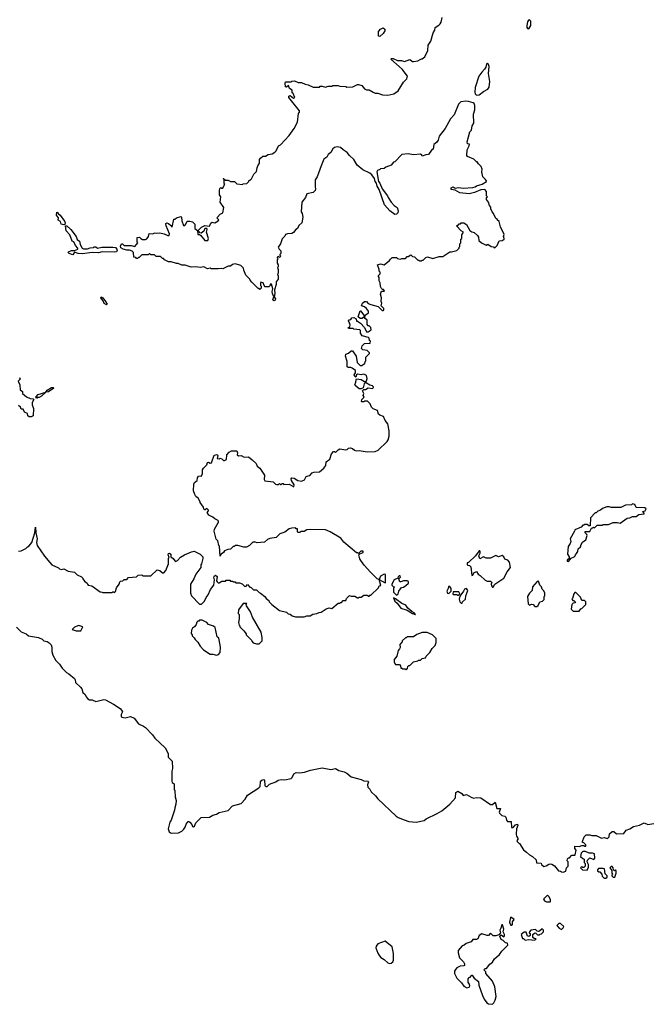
# Model space of a CAD drawing. Extents: x 2293878 to 2522763, y 823964 to 1006972.
# Tile 42 of 256: x 2399547 to 2406644, y 872898 to 884001. Entities that reach past the tile are written whole.
import ezdxf

# ---------------------------------------------------------------- set-up
doc = ezdxf.new("R2010")
doc.units = 0

msp = doc.modelspace()

# ---------------------------------------------------------------- linework, layer by layer
at = {"layer": '0CON20XD'}
for points in [[(2403605, 882310), (2403581, 882299), (2403574, 882285), (2403591, 882175), (2403606, 882156), (2403632, 882092), (2403693, 882015), (2403700, 881995), (2403735, 881942), (2403770, 881905), (2403802, 881882), (2403812, 881845), (2403808, 881825), (2403795, 881808), (2403777, 881803), (2403718, 881845), (2403658, 881915), (2403600, 882085), (2403575, 882122), (2403568, 882158), (2403555, 882178), (2403545, 882212), (2403515, 882252), (2403495, 882272), (2403415, 882308), (2403351, 882361), (2403313, 882425), (2403265, 882468), (2403240, 882505), (2403193, 882533), (2403165, 882559), (2403124, 882566), (2403095, 882559), (2403077, 882545), (2403056, 882505), (2403025, 882480), (2403008, 882452), (2402975, 882427), (2402946, 882354), (2402900, 882230), (2402876, 882195), (2402876, 882115), (2402882, 882095), (2402878, 882075), (2402855, 882052), (2402784, 882036), (2402768, 881995), (2402728, 881945), (2402718, 881835), (2402732, 881815), (2402738, 881775), (2402728, 881712), (2402695, 881680), (2402680, 881645), (2402660, 881635), (2402635, 881600), (2402615, 881590), (2402565, 881588), (2402545, 881580), (2402535, 881560), (2402505, 881530), (2402488, 881475), (2402462, 881435), (2402470, 881415), (2402490, 881395), (2402490, 881365), (2402480, 881355), (2402480, 881345), (2402490, 881335), (2402475, 881320), (2402465, 881330), (2402450, 881325), (2402450, 881315), (2402460, 881305), (2402450, 881295), (2402450, 881255), (2402460, 881235), (2402460, 881215), (2402452, 881205), (2402460, 881185), (2402460, 881145), (2402453, 881125), (2402460, 881115), (2402460, 881075), (2402438, 881045), (2402438, 881015), (2402420, 880955), (2402424, 880915), (2402416, 880876), (2402431, 880855), (2402425, 880837), (2402411, 880831), (2402402, 880842), (2402410, 880875), (2402397, 880913), (2402393, 880935), (2402400, 880965), (2402385, 881020), (2402372, 881018), (2402370, 881005), (2402355, 880990), (2402315, 880990), (2402302, 881002), (2402290, 881035), (2402265, 881040), (2402260, 881035), (2402260, 881005), (2402270, 880995), (2402270, 880975), (2402255, 880960), (2402245, 880970), (2402235, 880970), (2402162, 881042), (2402143, 881063), (2402140, 881075), (2402095, 881120), (2402072, 881178), (2402068, 881198), (2402038, 881228), (2401975, 881248), (2401945, 881240), (2401925, 881220), (2401895, 881220), (2401835, 881192), (2401827, 881197), (2401785, 881190), (2401705, 881192), (2401695, 881198), (2401665, 881192), (2401624, 881214), (2401585, 881206), (2401525, 881213), (2401481, 881211), (2401412, 881232), (2401374, 881234), (2401335, 881250), (2401315, 881250), (2401255, 881270), (2401225, 881272), (2401180, 881295), (2401168, 881308), (2401155, 881310), (2401135, 881330), (2401085, 881330), (2401065, 881350), (2401025, 881350), (2401015, 881360), (2401005, 881360), (2400995, 881350), (2400925, 881350), (2400895, 881320), (2400885, 881320), (2400875, 881310), (2400865, 881310), (2400855, 881320), (2400832, 881322), (2400830, 881375), (2400815, 881392), (2400785, 881403), (2400755, 881402), (2400715, 881412), (2400688, 881428), (2400682, 881448), (2400695, 881473), (2400705, 881472), (2400725, 881453), (2400805, 881454), (2400845, 881444), (2400880, 881485), (2400870, 881495), (2400870, 881545), (2400898, 881548), (2400912, 881532), (2400932, 881522), (2400965, 881522), (2400979, 881531), (2400998, 881555), (2401005, 881590), (2401045, 881588), (2401075, 881598), (2401085, 881592), (2401125, 881598), (2401176, 881586), (2401215, 881568), (2401232, 881568), (2401236, 881585), (2401197, 881675), (2401196, 881704), (2401205, 881710), (2401223, 881703), (2401252, 881682), (2401260, 881665), (2401267, 881663), (2401285, 881750), (2401295, 881750), (2401313, 881767), (2401365, 881780), (2401370, 881775), (2401373, 881733), (2401395, 881680), (2401408, 881682), (2401420, 881695), (2401435, 881730), (2401465, 881730), (2401495, 881720), (2401520, 881695), (2401520, 881645), (2401550, 881625), (2401555, 881580), (2401575, 881580), (2401585, 881573), (2401635, 881513), (2401667, 881513), (2401676, 881535), (2401652, 881605), (2401662, 881635), (2401657, 881647), (2401633, 881647), (2401623, 881615), (2401593, 881593), (2401577, 881597), (2401560, 881625), (2401595, 881663), (2401635, 881680), (2401685, 881672), (2401700, 881705), (2401715, 881718), (2401745, 881712), (2401785, 881732), (2401790, 881745), (2401773, 881763), (2401778, 881775), (2401805, 881807), (2401838, 881825), (2401847, 881883), (2401806, 881945), (2401813, 882003), (2401800, 882025), (2401798, 882075), (2401803, 882097), (2401815, 882110), (2401825, 882100), (2401838, 882102), (2401850, 882135), (2401860, 882145), (2401850, 882155), (2401850, 882200), (2401840, 882205), (2401845, 882210), (2401865, 882190), (2401895, 882192), (2401925, 882178), (2401967, 882177), (2401995, 882150), (2402058, 882142), (2402065, 882150), (2402107, 882153), (2402130, 882175), (2402135, 882190), (2402145, 882190), (2402160, 882205), (2402185, 882260), (2402215, 882290), (2402225, 882330), (2402230, 882355), (2402250, 882385), (2402250, 882425), (2402262, 882438), (2402288, 882462), (2402317, 882463), (2402348, 882482), (2402392, 882488), (2402423, 882507), (2402437, 882523), (2402463, 882577), (2402485, 882590), (2402583, 882695), (2402640, 882775), (2402677, 882845), (2402688, 882942), (2402702, 882958), (2402702, 882975), (2402580, 883125), (2402582, 883138), (2402596, 883146), (2402635, 883118), (2402648, 883125), (2402628, 883168), (2402620, 883175), (2402618, 883205), (2402590, 883225), (2402578, 883258), (2402555, 883240), (2402542, 883245), (2402539, 883285), (2402545, 883300), (2402605, 883300), (2402615, 883308), (2402645, 883310), (2402685, 883292), (2402722, 883292), (2402763, 883273), (2402797, 883267), (2402855, 883240), (2402925, 883240), (2402935, 883250), (2402955, 883252), (2402995, 883240), (2403025, 883250), (2403065, 883250), (2403075, 883258), (2403135, 883258), (2403155, 883250), (2403225, 883248), (2403235, 883242), (2403303, 883243), (2403355, 883272), (2403365, 883272), (2403405, 883258), (2403435, 883222), (2403455, 883212), (2403485, 883212), (2403530, 883185), (2403554, 883174), (2403585, 883172), (2403635, 883153), (2403695, 883150), (2403766, 883164), (2403815, 883200), (2403874, 883296), (2403912, 883335), (2403917, 883365), (2403860, 883445), (2403730, 883555), (2403738, 883562), (2403758, 883562), (2403805, 883540), (2403850, 883540), (2403885, 883530), (2403945, 883552), (2403975, 883528), (2403985, 883528), (2404035, 883537), (2404075, 883560), (2404085, 883560), (2404115, 883583), (2404147, 883655), (2404151, 883715), (2404180, 883760), (2404208, 883852), (2404226, 883885), (2404231, 883915), (2404272, 883938), (2404288, 883955), (2404298, 883975), (2404308, 884025)], [(2405285, 883900), (2405310, 883935), (2405308, 883985), (2405295, 884000), (2405284, 883996), (2405273, 883977), (2405262, 883935), (2405263, 883913), (2405272, 883902), (2405285, 883900)], [(2403605, 883810), (2403592, 883815), (2403593, 883867), (2403614, 883896), (2403645, 883908), (2403664, 883894), (2403664, 883875), (2403644, 883846), (2403605, 883810)], [(2404695, 883150), (2404725, 883153), (2404775, 883192), (2404823, 883217), (2404839, 883241), (2404847, 883305), (2404830, 883395), (2404838, 883475), (2404830, 883495), (2404817, 883507), (2404810, 883505), (2404800, 883465), (2404787, 883443), (2404755, 883410), (2404724, 883366), (2404683, 883235), (2404678, 883185), (2404681, 883165), (2404695, 883150)], [(2403394, 877904), (2403382, 877922), (2403370, 877965), (2403382, 877978), (2403418, 877992), (2403418, 878008), (2403392, 878008), (2403365, 877980), (2403355, 877990), (2403345, 877990), (2403200, 878110), (2403168, 878155), (2403047, 878227), (2402995, 878250), (2402825, 878252), (2402783, 878247), (2402755, 878230), (2402715, 878230), (2402705, 878220), (2402685, 878220), (2402680, 878225), (2402678, 878258), (2402665, 878260), (2402655, 878270), (2402615, 878268), (2402585, 878258), (2402537, 878223), (2402480, 878205), (2402437, 878163), (2402365, 878152), (2402341, 878139), (2402305, 878108), (2402225, 878102), (2402205, 878110), (2402175, 878110), (2402139, 878071), (2402105, 878052), (2402075, 878052), (2402005, 878070), (2401975, 878070), (2401965, 878060), (2401955, 878060), (2401925, 878030), (2401893, 878027), (2401857, 878013), (2401846, 877994), (2401818, 877972), (2401805, 877950), (2401800, 878065), (2401793, 878073), (2401780, 878125), (2401763, 878143), (2401740, 878235), (2401742, 878255), (2401787, 878333), (2401787, 878345), (2401778, 878358), (2401745, 878372), (2401725, 878392), (2401678, 878415), (2401660, 878445), (2401677, 878463), (2401675, 878470), (2401655, 878490), (2401638, 878472), (2401632, 878472), (2401623, 878483), (2401620, 878505), (2401580, 878555), (2401580, 878565), (2401558, 878605), (2401532, 878625), (2401522, 878645), (2401507, 878687), (2401510, 878765), (2401517, 878783), (2401547, 878803), (2401550, 878835), (2401562, 878855), (2401588, 878858), (2401598, 878852), (2401608, 878885), (2401608, 878925), (2401618, 878945), (2401658, 878982), (2401664, 879006), (2401675, 879010), (2401695, 879000), (2401708, 879002), (2401738, 879092), (2401768, 879098), (2401780, 879085), (2401772, 879052), (2401795, 879050), (2401807, 879057), (2401825, 879050), (2401845, 879030), (2401855, 879030), (2401877, 879043), (2401880, 879095), (2401910, 879125), (2401935, 879140), (2401995, 879140), (2402002, 879115), (2402000, 879095), (2402012, 879082), (2402045, 879088), (2402077, 879067), (2402125, 879070), (2402169, 879039), (2402212, 878995), (2402223, 878965), (2402252, 878945), (2402306, 878866), (2402302, 878815), (2402312, 878802), (2402405, 878790), (2402430, 878765), (2402445, 878760), (2402465, 878760), (2402475, 878770), (2402485, 878760), (2402495, 878760), (2402505, 878770), (2402515, 878770), (2402525, 878760), (2402585, 878762), (2402637, 878733), (2402642, 878755), (2402611, 878805), (2402607, 878825), (2402614, 878836), (2402641, 878831), (2402683, 878803), (2402725, 878798), (2402758, 878812), (2402775, 878850), (2402798, 878858), (2402818, 878862), (2402845, 878890), (2402863, 878897), (2402925, 878902), (2402976, 878944), (2402997, 878973), (2403002, 879015), (2403042, 879045), (2403063, 879107), (2403085, 879130), (2403095, 879130), (2403105, 879120), (2403135, 879150), (2403155, 879160), (2403225, 879150), (2403237, 879153), (2403255, 879170), (2403275, 879172), (2403297, 879167), (2403320, 879145), (2403338, 879138), (2403375, 879142), (2403465, 879128), (2403555, 879133), (2403588, 879145), (2403688, 879245), (2403700, 879265), (2403710, 879305), (2403710, 879365), (2403698, 879445), (2403665, 879480), (2403648, 879525), (2403605, 879540), (2403593, 879553), (2403580, 879595), (2403532, 879612), (2403512, 879632), (2403498, 879668), (2403468, 879698), (2403435, 879700), (2403427, 879693), (2403405, 879690), (2403400, 879695), (2403402, 879718), (2403430, 879745), (2403420, 879765), (2403428, 879785), (2403410, 879815), (2403425, 879830), (2403445, 879832), (2403475, 879849), (2403525, 879843), (2403536, 879854), (2403533, 879865), (2403525, 879873), (2403495, 879880), (2403445, 879910), (2403430, 879895), (2403420, 879850), (2403395, 879838), (2403375, 879837), (2403327, 879875), (2403323, 879885), (2403337, 879915), (2403338, 879938), (2403345, 879950), (2403395, 879943), (2403435, 879920), (2403445, 879920), (2403455, 879930), (2403463, 879955), (2403457, 879987), (2403425, 880004), (2403395, 879997), (2403356, 880004), (2403343, 879997), (2403335, 879970), (2403325, 879978), (2403318, 879995), (2403332, 880018), (2403332, 880045), (2403295, 880070), (2403278, 880078), (2403248, 880078), (2403240, 880085), (2403240, 880145), (2403218, 880205), (2403225, 880228), (2403255, 880242), (2403283, 880267), (2403297, 880267), (2403338, 880205), (2403350, 880135), (2403385, 880100), (2403405, 880100), (2403422, 880118), (2403438, 880122), (2403440, 880145), (2403450, 880155), (2403450, 880195), (2403490, 880235), (2403490, 880245), (2403465, 880270), (2403415, 880280), (2403400, 880295), (2403408, 880325), (2403435, 880350), (2403498, 880352), (2403500, 880375), (2403490, 880385), (2403485, 880410), (2403477, 880417), (2403407, 880437), (2403388, 880465), (2403390, 880495), (2403382, 880502), (2403315, 880510), (2403305, 880520), (2403255, 880520), (2403250, 880525), (2403268, 880542), (2403272, 880555), (2403270, 880575), (2403260, 880585), (2403253, 880607), (2403262, 880618), (2403278, 880622), (2403292, 880638), (2403315, 880642), (2403338, 880628), (2403342, 880602), (2403355, 880600), (2403389, 880579), (2403435, 880530), (2403455, 880480), (2403475, 880480), (2403510, 880505), (2403505, 880530), (2403485, 880550), (2403475, 880550), (2403462, 880562), (2403462, 880612), (2403440, 880630), (2403430, 880650), (2403408, 880632), (2403395, 880630), (2403383, 880633), (2403362, 880652), (2403383, 880717), (2403388, 880718), (2403428, 880668), (2403430, 880650), (2403440, 880655), (2403442, 880668), (2403480, 880695), (2403478, 880715), (2403458, 880745), (2403435, 880763), (2403400, 880775), (2403410, 880805), (2403435, 880823), (2403455, 880822), (2403475, 880802), (2403505, 880788), (2403587, 880767), (2403632, 880722), (2403645, 880720), (2403650, 880725), (2403650, 880745), (2403620, 880775), (2403630, 880805), (2403620, 880825), (2403626, 880864), (2403614, 880905), (2403625, 880940), (2403655, 880940), (2403660, 880945), (2403648, 880958), (2403635, 880960), (2403625, 880970), (2403614, 880994), (2403612, 881032), (2403600, 881055), (2403600, 881095), (2403590, 881105), (2403592, 881118), (2403610, 881135), (2403610, 881155), (2403600, 881165), (2403600, 881185), (2403582, 881238), (2403615, 881247), (2403655, 881238), (2403716, 881284), (2403725, 881300), (2403745, 881318), (2403795, 881320), (2403805, 881310), (2403835, 881300), (2403855, 881310), (2403895, 881310), (2403915, 881330), (2403925, 881330), (2403955, 881350), (2403975, 881330), (2403998, 881328), (2404035, 881290), (2404045, 881290), (2404055, 881280), (2404075, 881280), (2404085, 881290), (2404095, 881290), (2404125, 881320), (2404145, 881328), (2404205, 881308), (2404275, 881330), (2404315, 881330), (2404395, 881382), (2404415, 881382), (2404475, 881400), (2404500, 881425), (2404500, 881435), (2404510, 881445), (2404510, 881475), (2404520, 881485), (2404520, 881525), (2404530, 881535), (2404530, 881575), (2404550, 881605), (2404525, 881620), (2404470, 881675), (2404475, 881680), (2404485, 881680), (2404502, 881698), (2404515, 881700), (2404525, 881710), (2404555, 881710), (2404585, 881690), (2404622, 881625), (2404645, 881608), (2404671, 881601), (2404706, 881566), (2404717, 881547), (2404723, 881513), (2404754, 881484), (2404805, 881460), (2404825, 881468), (2404863, 881443), (2404888, 881438), (2404895, 881430), (2404908, 881432), (2404930, 881455), (2404952, 881508), (2404985, 881510), (2404995, 881520), (2405008, 881522), (2405010, 881535), (2405002, 881555), (2405007, 881577), (2404968, 881665), (2404950, 881725), (2404930, 881745), (2404930, 881755), (2404915, 881760), (2404887, 881817), (2404873, 881833), (2404858, 881868), (2404857, 881887), (2404842, 881905), (2404830, 881945), (2404810, 881975), (2404810, 881995), (2404820, 882005), (2404810, 882015), (2404810, 882065), (2404790, 882085), (2404745, 882081), (2404675, 882052), (2404615, 882036), (2404508, 882048), (2404455, 882080), (2404410, 882085), (2404412, 882105), (2404435, 882116), (2404455, 882100), (2404495, 882109), (2404545, 882103), (2404655, 882108), (2404680, 882115), (2404695, 882128), (2404760, 882145), (2404810, 882175), (2404810, 882185), (2404799, 882199), (2404768, 882228), (2404758, 882285), (2404760, 882315), (2404750, 882345), (2404720, 882375), (2404705, 882400), (2404695, 882400), (2404667, 882427), (2404595, 882460), (2404588, 882468), (2404592, 882535), (2404615, 882580), (2404617, 882597), (2404595, 882600), (2404591, 882625), (2404622, 882735), (2404639, 882755), (2404646, 882805), (2404666, 882835), (2404661, 882935), (2404676, 882985), (2404678, 883035), (2404670, 883055), (2404658, 883065), (2404605, 883079), (2404575, 883082), (2404520, 883075), (2404495, 883048), (2404445, 882928), (2404402, 882885), (2404342, 882775), (2404275, 882688), (2404266, 882644), (2404245, 882618), (2404216, 882595), (2404208, 882542), (2404190, 882530), (2404155, 882480), (2404125, 882477), (2404085, 882462), (2404080, 882475), (2404065, 882486), (2403985, 882476), (2403925, 882489), (2403855, 882482), (2403775, 882400), (2403760, 882395), (2403735, 882362), (2403673, 882337), (2403655, 882322), (2403615, 882318), (2403605, 882310)], [(2400043, 881687), (2400016, 881696), (2400007, 881727), (2399982, 881742), (2399986, 881766), (2399961, 881795), (2399965, 881830), (2399976, 881826), (2399980, 881815), (2400004, 881795), (2400051, 881731), (2400061, 881711), (2400055, 881690), (2400043, 881687)], [(2400145, 881348), (2400103, 881365), (2400093, 881375), (2400097, 881385), (2400132, 881398), (2400165, 881398), (2400202, 881415), (2400202, 881425), (2400176, 881456), (2400158, 881495), (2400140, 881505), (2400112, 881575), (2400071, 881621), (2400062, 881678), (2400080, 881675), (2400124, 881634), (2400182, 881555), (2400194, 881524), (2400220, 881505), (2400228, 881465), (2400251, 881425), (2400265, 881416), (2400313, 881417), (2400341, 881429), (2400377, 881433), (2400385, 881440), (2400405, 881440), (2400424, 881424), (2400474, 881436), (2400595, 881437), (2400625, 881431), (2400642, 881415), (2400646, 881404), (2400638, 881382), (2400615, 881378), (2400475, 881384), (2400435, 881371), (2400365, 881374), (2400255, 881362), (2400205, 881366), (2400165, 881380), (2400145, 881348)], [(2400525, 880784), (2400500, 880800), (2400489, 880829), (2400462, 880865), (2400464, 880876), (2400485, 880864), (2400515, 880825), (2400532, 880795), (2400525, 880784)], [(2399545, 879968), (2399552, 879948), (2399530, 879925), (2399548, 879885), (2399552, 879822), (2399565, 879820), (2399578, 879808), (2399580, 879785), (2399625, 879748), (2399665, 879730), (2399697, 879727), (2399708, 879718), (2399688, 879685), (2399688, 879658), (2399702, 879615), (2399700, 879535), (2399675, 879522), (2399653, 879523), (2399640, 879535), (2399635, 879560), (2399600, 879575), (2399585, 879610), (2399565, 879610), (2399555, 879630), (2399532, 879652)], [(2399735, 879730), (2399730, 879745), (2399756, 879774), (2399840, 879800), (2399858, 879825), (2399905, 879852), (2399925, 879852), (2399932, 879845), (2399870, 879805), (2399840, 879800), (2399794, 879756), (2399765, 879740), (2399745, 879740), (2399735, 879730)], [(2405735, 877890), (2405762, 877928), (2405798, 877942), (2405810, 877955), (2405812, 877968), (2405825, 877980), (2405838, 878005), (2405842, 878035), (2405868, 878055), (2405876, 878084), (2405892, 878108), (2405927, 878135), (2405942, 878185), (2405940, 878195), (2405920, 878215), (2405922, 878228), (2405975, 878230), (2405992, 878268), (2406005, 878270), (2406015, 878280), (2406025, 878270), (2406055, 878300), (2406115, 878300), (2406125, 878310), (2406185, 878310), (2406235, 878330), (2406285, 878330), (2406315, 878322), (2406395, 878380), (2406426, 878384), (2406455, 878398), (2406495, 878400), (2406525, 878422), (2406585, 878430), (2406588, 878438), (2406570, 878455), (2406598, 878462), (2406610, 878485), (2406595, 878498), (2406495, 878500), (2406480, 878535), (2406455, 878540), (2406445, 878530), (2406375, 878528), (2406325, 878500), (2406215, 878500), (2406195, 878508), (2406165, 878508), (2406115, 878490), (2406095, 878470), (2406065, 878460), (2406045, 878440), (2406035, 878440), (2405980, 878385), (2405978, 878292), (2405962, 878292), (2405945, 878310), (2405915, 878310), (2405905, 878300), (2405895, 878300), (2405875, 878280), (2405805, 878250), (2405802, 878235), (2405754, 878146), (2405758, 878115), (2405752, 878095), (2405731, 878059), (2405723, 877975), (2405740, 877945), (2405740, 877925), (2405720, 877905), (2405720, 877895), (2405735, 877890)], [(2399535, 878008), (2399565, 878012), (2399615, 878038), (2399635, 878058), (2399655, 878068), (2399684, 878105), (2399718, 878215), (2399725, 878280), (2399729, 878215), (2399743, 878145), (2399738, 878105), (2399742, 878072), (2399825, 877952), (2399885, 877880), (2399910, 877855), (2399985, 877820), (2399995, 877810), (2400015, 877802), (2400045, 877808), (2400093, 877783), (2400165, 877770), (2400195, 877740), (2400245, 877720), (2400260, 877705), (2400260, 877695), (2400278, 877668), (2400308, 877648), (2400310, 877635), (2400320, 877625), (2400360, 877615), (2400455, 877550), (2400477, 877547), (2400485, 877540), (2400585, 877540), (2400595, 877550), (2400605, 877550), (2400615, 877540), (2400627, 877553), (2400638, 877595), (2400670, 877635), (2400675, 877660), (2400685, 877670), (2400708, 877672), (2400723, 877687), (2400755, 877690), (2400775, 877710), (2400865, 877720), (2400882, 877738), (2400925, 877740), (2400935, 877730), (2401025, 877730), (2401095, 877798), (2401125, 877788), (2401155, 877762), (2401170, 877765), (2401195, 877790), (2401226, 877864), (2401226, 877924), (2401233, 877935), (2401220, 877965), (2401225, 877980), (2401235, 877984), (2401250, 877975), (2401250, 877945), (2401276, 877926), (2401295, 877898), (2401305, 877892), (2401326, 877904), (2401361, 877939), (2401405, 877968), (2401485, 878002), (2401515, 878007), (2401580, 877975), (2401610, 877945), (2401610, 877925), (2401597, 877863), (2401590, 877855), (2401590, 877825), (2401533, 877747), (2401510, 877695), (2401473, 877637), (2401472, 877535), (2401482, 877505), (2401575, 877410), (2401595, 877410), (2401630, 877445), (2401648, 877485), (2401672, 877515), (2401698, 877575), (2401736, 877624), (2401741, 877685), (2401736, 877715), (2401741, 877729), (2401755, 877738), (2401771, 877721), (2401764, 877674), (2401771, 877661), (2401785, 877652), (2401795, 877650), (2401825, 877670), (2401865, 877670), (2401875, 877680), (2401915, 877680), (2401925, 877670), (2401945, 877670), (2401953, 877663), (2401975, 877660), (2401985, 877650), (2402025, 877650), (2402055, 877640), (2402085, 877610), (2402098, 877612), (2402115, 877630), (2402142, 877602), (2402158, 877598), (2402182, 877572), (2402215, 877570), (2402245, 877540), (2402260, 877535), (2402310, 877495), (2402324, 877474), (2402355, 877450), (2402360, 877435), (2402390, 877405), (2402475, 877338), (2402555, 877318), (2402575, 877302), (2402597, 877297), (2402618, 877278), (2402655, 877268), (2402755, 877268), (2402785, 877278), (2402822, 877278), (2402853, 877297), (2402897, 877303), (2402923, 877317), (2402945, 877320), (2403003, 877357), (2403035, 877368), (2403067, 877363), (2403135, 877420), (2403155, 877420), (2403165, 877430), (2403175, 877430), (2403195, 877450), (2403225, 877450), (2403230, 877475), (2403265, 877508), (2403285, 877500), (2403325, 877500), (2403355, 877480), (2403365, 877480), (2403375, 877490), (2403395, 877490), (2403425, 877510), (2403465, 877510), (2403475, 877500), (2403485, 877500), (2403495, 877510), (2403505, 877510), (2403590, 877595), (2403600, 877615), (2403618, 877622), (2403600, 877690), (2403575, 877697), (2403500, 877770), (2403430, 877850), (2403394, 877904)], [(2404875, 877602), (2404885, 877603), (2404904, 877636), (2405006, 877704), (2405042, 877775), (2405080, 877825), (2405068, 877885), (2405050, 877905), (2405017, 877917), (2405004, 877944), (2404987, 877957), (2404945, 877943), (2404915, 877960), (2404855, 877930), (2404805, 877930), (2404775, 877942), (2404735, 877920), (2404722, 877955), (2404737, 877985), (2404739, 878005), (2404735, 878012), (2404725, 878012), (2404686, 877954), (2404605, 877880), (2404590, 877875), (2404590, 877855), (2404598, 877848), (2404617, 877847), (2404632, 877832), (2404642, 877732), (2404655, 877738), (2404667, 877765), (2404695, 877778), (2404715, 877748), (2404738, 877735), (2404795, 877680), (2404815, 877670), (2404855, 877670), (2404868, 877655), (2404860, 877635), (2404867, 877615), (2404875, 877602)], [(2403665, 877650), (2403670, 877655), (2403670, 877745), (2403655, 877750), (2403614, 877726), (2403600, 877690), (2403665, 877650)], [(2403795, 877513), (2403812, 877525), (2403822, 877555), (2403851, 877599), (2403875, 877603), (2403901, 877619), (2403928, 877645), (2403930, 877655), (2403930, 877665), (2403915, 877672), (2403875, 877672), (2403845, 877660), (2403831, 877661), (2403820, 877695), (2403840, 877715), (2403835, 877730), (2403825, 877730), (2403815, 877720), (2403808, 877702), (2403768, 877685), (2403740, 877635), (2403740, 877625), (2403755, 877610), (2403770, 877605), (2403762, 877585), (2403760, 877545), (2403795, 877513)], [(2405352, 877382), (2405375, 877382), (2405392, 877395), (2405410, 877435), (2405440, 877445), (2405458, 877462), (2405460, 877495), (2405468, 877505), (2405468, 877535), (2405455, 877560), (2405435, 877580), (2405430, 877605), (2405410, 877625), (2405395, 877668), (2405380, 877665), (2405326, 877604), (2405322, 877565), (2405292, 877535), (2405273, 877495), (2405280, 877415), (2405295, 877400), (2405315, 877410), (2405335, 877408), (2405352, 877382)], [(2404385, 877532), (2404410, 877555), (2404410, 877585), (2404395, 877610), (2404382, 877608), (2404378, 877585), (2404360, 877555), (2404368, 877535), (2404385, 877532)], [(2404495, 877510), (2404510, 877525), (2404498, 877548), (2404432, 877548), (2404430, 877525), (2404435, 877520), (2404475, 877520), (2404485, 877510), (2404495, 877510)], [(2404535, 877420), (2404540, 877435), (2404571, 877465), (2404577, 877505), (2404598, 877565), (2404585, 877587), (2404561, 877579), (2404551, 877555), (2404508, 877502), (2404502, 877465), (2404510, 877435), (2404525, 877420), (2404535, 877420)], [(2405855, 877332), (2405872, 877358), (2405885, 877360), (2405928, 877405), (2405930, 877435), (2405915, 877450), (2405883, 877453), (2405868, 877488), (2405815, 877540), (2405805, 877540), (2405792, 877525), (2405780, 877475), (2405770, 877465), (2405782, 877452), (2405795, 877450), (2405810, 877435), (2405810, 877425), (2405785, 877420), (2405772, 877408), (2405762, 877355), (2405785, 877332), (2405855, 877332)], [(2404005, 877292), (2404010, 877295), (2403995, 877312), (2403966, 877326), (2403924, 877364), (2403898, 877398), (2403855, 877418), (2403785, 877472), (2403760, 877480), (2403775, 877442), (2403803, 877423), (2403844, 877364), (2403914, 877344), (2403975, 877304), (2404005, 877292)], [(2402245, 876962), (2402280, 876995), (2402280, 877035), (2402268, 877095), (2402173, 877263), (2402148, 877325), (2402103, 877393), (2402100, 877405), (2402108, 877418), (2402065, 877418), (2402012, 877345), (2402010, 877305), (2402020, 877295), (2402022, 877275), (2402022, 877245), (2402012, 877205), (2402020, 877175), (2402030, 877165), (2402030, 877155), (2402075, 877110), (2402100, 877075), (2402100, 877065), (2402160, 877005), (2402163, 876993), (2402180, 876975), (2402215, 876962), (2402245, 876962)], [(2401765, 876833), (2401788, 876842), (2401806, 876864), (2401810, 876925), (2401797, 877007), (2401790, 877025), (2401773, 877043), (2401750, 877145), (2401732, 877162), (2401675, 877180), (2401655, 877202), (2401605, 877228), (2401575, 877230), (2401565, 877220), (2401555, 877220), (2401543, 877207), (2401535, 877180), (2401516, 877154), (2401495, 877140), (2401484, 877116), (2401478, 877078), (2401490, 877065), (2401492, 877052), (2401515, 877030), (2401525, 877010), (2401555, 876980), (2401582, 876935), (2401618, 876895), (2401695, 876848), (2401725, 876848), (2401765, 876833)], [(2399512, 877152), (2399565, 877098), (2399620, 877075), (2399645, 877052), (2399760, 877035), (2399800, 877015), (2399818, 876998), (2399855, 876990), (2399880, 876975), (2399901, 876951), (2399910, 876925), (2399910, 876875), (2399920, 876835), (2399956, 876776), (2399994, 876734), (2400025, 876688), (2400075, 876640), (2400102, 876625), (2400165, 876570), (2400173, 876555), (2400177, 876525), (2400232, 876475), (2400246, 876455), (2400260, 876415), (2400285, 876392), (2400297, 876365), (2400315, 876342), (2400335, 876332), (2400365, 876332), (2400405, 876312), (2400495, 876334), (2400515, 876331), (2400605, 876284), (2400678, 876235), (2400696, 876215), (2400704, 876195), (2400692, 876165), (2400692, 876145), (2400700, 876135), (2400735, 876127), (2400795, 876143), (2400837, 876125), (2400885, 876059), (2400944, 876034), (2400965, 876019), (2401045, 875936), (2401070, 875900), (2401185, 875791), (2401219, 875725), (2401220, 875685), (2401265, 875640), (2401270, 875555), (2401263, 875525), (2401260, 875415), (2401265, 875400), (2401290, 875385), (2401290, 875325), (2401297, 875305), (2401299, 875239), (2401309, 875195), (2401306, 875154), (2401294, 875115), (2401293, 875085), (2401253, 874975), (2401238, 874952), (2401222, 874875), (2401233, 874843), (2401255, 874828), (2401338, 874832), (2401375, 874850), (2401398, 874872), (2401412, 874895), (2401422, 874928), (2401445, 874958), (2401455, 874960), (2401465, 874952), (2401486, 874926), (2401495, 874902), (2401505, 874898), (2401518, 874905), (2401532, 874945), (2401594, 875006), (2401685, 875007), (2401725, 875032), (2401765, 875041), (2401795, 875059), (2401895, 875084), (2401945, 875136), (2402045, 875163), (2402089, 875211), (2402114, 875256), (2402243, 875337), (2402257, 875355), (2402261, 875405), (2402278, 875425), (2402298, 875432), (2402308, 875425), (2402310, 875365), (2402320, 875355), (2402335, 875352), (2402361, 875379), (2402433, 875407), (2402462, 875425), (2402495, 875431), (2402535, 875429), (2402606, 875444), (2402619, 875455), (2402638, 875495), (2402665, 875512), (2402705, 875508), (2402756, 875514), (2402825, 875538), (2402955, 875564), (2403055, 875546), (2403105, 875558), (2403143, 875533), (2403205, 875520), (2403236, 875506), (2403285, 875462), (2403395, 875431), (2403425, 875417), (2403473, 875413), (2403480, 875405), (2403467, 875373), (2403470, 875345), (2403492, 875325), (2403509, 875295), (2403559, 875249), (2403585, 875213), (2403790, 875020), (2403813, 875003), (2403879, 874979)], [(2400235, 877110), (2400260, 877155), (2400215, 877168), (2400165, 877150), (2400140, 877125), (2400185, 877110), (2400235, 877110)], [(2403905, 876670), (2403920, 876685), (2403922, 876708), (2403935, 876720), (2403945, 876720), (2403985, 876760), (2404035, 876770), (2404043, 876777), (2404065, 876780), (2404085, 876798), (2404120, 876805), (2404130, 876825), (2404170, 876865), (2404195, 876910), (2404230, 876945), (2404242, 876978), (2404242, 877022), (2404200, 877065), (2404142, 877092), (2404085, 877090), (2404023, 877067), (2403985, 877040), (2403915, 877040), (2403905, 877030), (2403895, 877030), (2403860, 876995), (2403860, 876985), (2403833, 876957), (2403837, 876923), (2403830, 876905), (2403813, 876887), (2403797, 876823), (2403770, 876785), (2403770, 876755), (2403785, 876730), (2403828, 876728), (2403840, 876715), (2403845, 876690), (2403855, 876690), (2403865, 876680), (2403895, 876680), (2403905, 876670)], [(2403879, 874979), (2403935, 874960), (2404015, 874950), (2404105, 874969), (2404129, 874991), (2404251, 875049), (2404305, 875081), (2404396, 875154), (2404460, 875225), (2404463, 875285), (2404485, 875300), (2404532, 875275), (2404545, 875252), (2404585, 875262), (2404635, 875233), (2404664, 875224), (2404695, 875231), (2404745, 875227), (2404855, 875151), (2404875, 875149), (2404906, 875176), (2404925, 875107), (2404967, 875107), (2404950, 875065), (2404955, 875052), (2404980, 875025), (2405015, 875020), (2405028, 875008), (2405033, 874973), (2405045, 874960), (2405088, 874958), (2405092, 874892), (2405108, 874892), (2405135, 874922), (2405160, 874930), (2405163, 874915), (2405146, 874875), (2405142, 874815), (2405148, 874795), (2405167, 874765), (2405150, 874745), (2405153, 874735), (2405172, 874715), (2405182, 874712), (2405225, 874638), (2405260, 874615), (2405292, 874582), (2405328, 874565), (2405370, 874525), (2405373, 874493), (2405425, 874490), (2405430, 874475), (2405455, 874453), (2405482, 874458), (2405511, 874479), (2405525, 874482), (2405547, 874477), (2405575, 874460), (2405622, 874402), (2405645, 874400), (2405655, 874390), (2405675, 874388), (2405705, 874400), (2405710, 874435), (2405730, 874455), (2405730, 874505), (2405720, 874515), (2405722, 874538), (2405735, 874550), (2405745, 874550), (2405772, 874578), (2405805, 874580), (2405810, 874585), (2405820, 874635), (2405803, 874653), (2405805, 874680), (2405855, 874678), (2405885, 874690), (2405905, 874690), (2405915, 874680), (2405928, 874682), (2405930, 874695), (2405905, 874720), (2405892, 874722), (2405890, 874735), (2405910, 874785), (2405933, 874807), (2405973, 874807), (2405995, 874800), (2406025, 874803), (2406045, 874800), (2406105, 874772), (2406135, 874778), (2406172, 874768), (2406190, 874785), (2406195, 874820), (2406224, 874846), (2406246, 874846), (2406275, 874820), (2406357, 874823), (2406385, 874862), (2406424, 874876), (2406465, 874903), (2406535, 874918), (2406585, 874944), (2406626, 874926), (2406695, 874937)], [(2405945, 874410), (2405960, 874445), (2405960, 874475), (2405942, 874505), (2405948, 874522), (2405975, 874550), (2406018, 874532), (2406030, 874545), (2406028, 874595), (2406005, 874602), (2405965, 874602), (2405925, 874620), (2405895, 874620), (2405878, 874602), (2405870, 874565), (2405895, 874540), (2405910, 874535), (2405910, 874495), (2405920, 874485), (2405920, 874455), (2405905, 874440), (2405895, 874440), (2405885, 874450), (2405870, 874435), (2405893, 874413), (2405945, 874410)], [(2406155, 874320), (2406168, 874332), (2406170, 874345), (2406148, 874368), (2406140, 874425), (2406125, 874430), (2406072, 874428), (2406060, 874415), (2406062, 874402), (2406075, 874390), (2406085, 874390), (2406110, 874365), (2406112, 874342), (2406135, 874320), (2406155, 874320)], [(2406255, 874330), (2406270, 874375), (2406270, 874405), (2406265, 874410), (2406252, 874402), (2406240, 874415), (2406238, 874438), (2406225, 874450), (2406215, 874450), (2406200, 874435), (2406220, 874405), (2406220, 874375), (2406230, 874365), (2406220, 874355), (2406220, 874345), (2406235, 874330), (2406255, 874330)], [(2405525, 874052), (2405532, 874058), (2405532, 874075), (2405515, 874110), (2405495, 874130), (2405452, 874085), (2405464, 874064), (2405485, 874052), (2405525, 874052)], [(2405095, 873790), (2405102, 873798), (2405103, 873827), (2405120, 873855), (2405085, 873882), (2405078, 873875), (2405070, 873825), (2405075, 873800), (2405085, 873790), (2405095, 873790)], [(2404875, 872898), (2404892, 872915), (2404908, 872945), (2404917, 872985), (2404902, 873095), (2404875, 873160), (2404800, 873245), (2404800, 873265), (2404780, 873285), (2404795, 873300), (2404808, 873302), (2404848, 873352), (2404878, 873372), (2404899, 873411), (2404955, 873458), (2404982, 873498), (2405048, 873565), (2405045, 873588), (2405022, 873592), (2404998, 873618), (2404975, 873630), (2404963, 873653), (2404960, 873665), (2404975, 873680), (2405005, 873660), (2405012, 873668), (2405013, 873685), (2404998, 873715), (2405006, 873745), (2404990, 873795), (2404982, 873795), (2404972, 873755), (2404958, 873735), (2404967, 873703), (2404948, 873682), (2404915, 873670), (2404885, 873670), (2404855, 873700), (2404830, 873675), (2404815, 873673), (2404755, 873692), (2404728, 873675), (2404710, 873635), (2404695, 873628), (2404655, 873628), (2404635, 873602), (2404578, 873582), (2404557, 873563), (2404535, 873557), (2404491, 873505), (2404488, 873478), (2404505, 873420), (2404548, 873375), (2404560, 873355), (2404560, 873335), (2404555, 873330), (2404514, 873326), (2404475, 873308), (2404459, 873291), (2404450, 873270), (2404450, 873245), (2404474, 873194), (2404528, 873138), (2404552, 873102), (2404587, 873083), (2404615, 873092), (2404622, 873105), (2404618, 873125), (2404601, 873145), (2404602, 873185), (2404615, 873200), (2404630, 873205), (2404630, 873215), (2404642, 873228), (2404648, 873228), (2404671, 873191), (2404720, 873155), (2404722, 873115), (2404764, 872995), (2404784, 872955), (2404814, 872914), (2404832, 872902), (2404875, 872898)], [(2405655, 873742), (2405675, 873760), (2405680, 873775), (2405645, 873810), (2405625, 873810), (2405600, 873785), (2405630, 873755), (2405655, 873742)], [(2405355, 873620), (2405370, 873635), (2405345, 873640), (2405332, 873652), (2405330, 873685), (2405355, 873702), (2405365, 873700), (2405385, 873680), (2405405, 873680), (2405415, 873690), (2405428, 873692), (2405450, 873715), (2405450, 873735), (2405437, 873747), (2405408, 873722), (2405395, 873718), (2405382, 873722), (2405362, 873742), (2405310, 873735), (2405292, 873715), (2405290, 873705), (2405300, 873695), (2405300, 873675), (2405287, 873663), (2405270, 873665), (2405255, 873710), (2405235, 873710), (2405200, 873685), (2405215, 873640), (2405225, 873640), (2405245, 873620), (2405285, 873628), (2405355, 873620)], [(2403715, 873358), (2403735, 873361), (2403753, 873375), (2403760, 873395), (2403761, 873471), (2403746, 873546), (2403665, 873608), (2403585, 873578), (2403566, 873555), (2403562, 873535), (2403584, 873474), (2403601, 873445), (2403618, 873425), (2403655, 873404), (2403695, 873365), (2403715, 873358)]]:
    msp.add_lwpolyline(points, dxfattribs=at)

doc.saveas('drawing.dxf')
